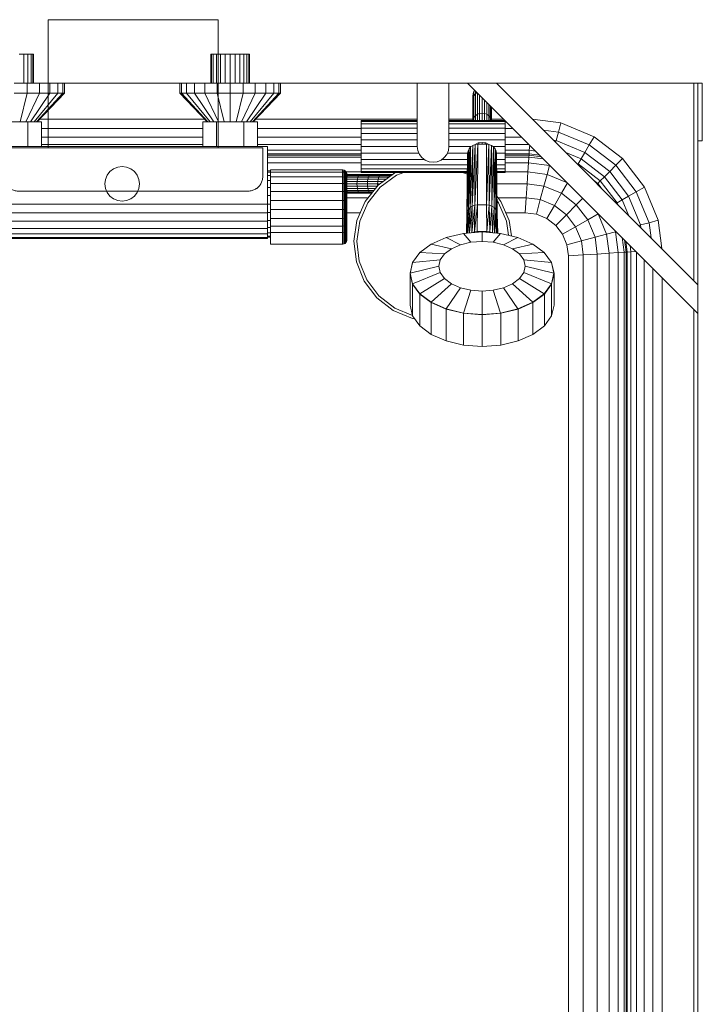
# Model space of a CAD drawing. Header units: millimetres. Extents: x -121 to 18014, y 1231 to 43166.
# Tile 36 of 49: x 13343 to 13817, y 41536 to 42220. Entities that reach past the tile are written whole.
import ezdxf

# ---------------------------------------------------------------- set-up
doc = ezdxf.new("R2010")
doc.units = ezdxf.units.MM
doc.layers.add('M-EQPM-____-OTLN', color=50, linetype='Continuous', lineweight=20)

# ---------------------------------------------------------------- blocks, each defined once
blk = doc.blocks.new('Прямая форма - 83 new-609569-В_Этаж 02_Канализация')
at = {"layer": 'M-EQPM-____-OTLN', "color": 253}
for p, q in [((-68.25, 520), (-71.51, 520)), ((-65.45, 520), (-68.25, 520)), ((-68.25, 520), (-68.25, 500)), ((-63.31, 520), (-65.45, 520)), ((-65.45, 520), (-65.45, 500)), ((-61.96, 520), (-63.31, 520)), ((-63.31, 520), (-63.31, 500)), ((-61.5, 520), (-61.96, 520)), ((-61.96, 520), (-61.96, 500)), ((-61.5, 520), (-61.5, 500)), ((61.5, 500), (61.5, 520)), ((61.96, 520), (61.5, 520)), ((61.96, 500), (61.96, 520)), ((63.31, 520), (61.96, 520)), ((63.31, 500), (63.31, 520)), ((65.45, 520), (63.31, 520)), ((65.45, 500), (65.45, 520)), ((68.25, 520), (65.45, 520)), ((68.25, 500), (68.25, 520)), ((71.51, 520), (68.25, 520)), ((71.51, 500), (71.51, 520)), ((75, 520), (71.51, 520)), ((75, 500), (75, 520)), ((78.49, 520), (75, 520)), ((81.75, 520), (78.49, 520)), ((78.49, 520), (78.49, 500)), ((84.55, 520), (81.75, 520)), ((81.75, 520), (81.75, 500)), ((86.69, 520), (84.55, 520)), ((84.55, 520), (84.55, 500)), ((88.04, 520), (86.69, 520)), ((86.69, 520), (86.69, 500)), ((88.5, 520), (88.04, 520)), ((88.04, 520), (88.04, 500)), ((88.5, 520), (88.5, 500)), ((-75, 500), (-65.94, 500)), ((-65.94, 500), (-57.5, 500)), ((-65.94, 500), (-65.94, 493)), ((-57.5, 500), (-50.25, 500)), ((-57.5, 500), (-57.5, 493)), ((-50.25, 500), (-44.69, 500)), ((-50.25, 500), (-50.25, 493)), ((-44.69, 500), (-41.19, 500)), ((-44.69, 500), (-44.69, 493)), ((-40, 500), (-41.19, 500)), ((-41.19, 500), (-41.19, 493)), ((-40, 493), (-40, 500)), ((40, 500), (-40, 500)), ((41.19, 500), (40, 500)), ((40, 500), (40, 493)), ((41.19, 493), (41.19, 500)), ((44.69, 500), (41.19, 500)), ((44.69, 493), (44.69, 500)), ((44.69, 500), (50.25, 500)), ((50.25, 500), (57.5, 500)), ((50.25, 493), (50.25, 500)), ((57.5, 500), (65.94, 500)), ((57.5, 493), (57.5, 500)), ((65.94, 500), (75, 500)), ((65.94, 493), (65.94, 500)), ((75, 500), (84.06, 500)), ((75, 493), (75, 500)), ((84.06, 500), (92.5, 500)), ((84.06, 493), (84.06, 500)), ((92.5, 500), (99.75, 500)), ((92.5, 493), (92.5, 500)), ((99.75, 500), (105.31, 500)), ((99.75, 493), (99.75, 500)), ((105.31, 500), (108.81, 500)), ((105.31, 493), (105.31, 500)), ((108.81, 500), (110, 500)), ((108.81, 493), (108.81, 500)), ((110, 493), (110, 500)), ((205, 500), (110, 500)), ((205, 456), (205, 500)), ((227, 500), (205, 500)), ((240, 500), (227, 500)), ((227, 456), (227, 500)), ((400, 340), (240, 500)), ((260, 500), (240, 500)), ((285.9, 500), (260, 500)), ((400, 360), (260, 500)), ((285.9, 500), (397, 500)), ((397, 363), (397, 500)), ((397, 500), (400, 500)), ((400, 500), (403, 500)), ((400, 500), (400, 360)), ((403, 500), (403, 460)), ((-65.94, 493), (-75, 493)), ((-65.94, 493), (-70.86, 473)), ((-57.5, 493), (-67, 473)), ((-57.5, 493), (-65.94, 493)), ((-50.25, 493), (-63.69, 473)), ((-44.69, 493), (-61.13, 473.01)), ((-41.19, 493), (-59.55, 473)), ((-59, 473), (-40, 493)), ((-50.25, 493), (-57.5, 493)), ((-44.69, 493), (-50.25, 493)), ((-41.19, 493), (-44.69, 493)), ((-40, 493), (-41.19, 493)), ((41.19, 493), (40, 493)), ((40, 493), (59, 473)), ((59.55, 473), (41.19, 493)), ((44.69, 493), (41.19, 493)), ((61.14, 473), (44.69, 493)), ((50.25, 493), (44.69, 493)), ((63.69, 473), (50.25, 493)), ((57.5, 493), (50.25, 493)), ((65.94, 493), (57.5, 493)), ((57.5, 493), (67, 473)), ((75, 493), (65.94, 493)), ((65.94, 493), (70.86, 473)), ((84.06, 493), (75, 493)), ((75, 493), (75, 473)), ((84.06, 493), (79.14, 473)), ((92.5, 493), (83, 473)), ((92.5, 493), (84.06, 493)), ((99.75, 493), (86.31, 473)), ((105.31, 493), (88.86, 473)), ((108.81, 493), (90.45, 473)), ((110, 493), (91, 473)), ((99.75, 493), (92.5, 493)), ((105.31, 493), (99.75, 493)), ((108.81, 493), (105.31, 493)), ((110, 493), (108.81, 493)), ((243.5, 491), (243.72, 492.68)), ((243.72, 492.68), (244.37, 494.25)), ((243.72, 489.63), (243.72, 492.68)), ((244.37, 494.25), (244.97, 495.03)), ((244.37, 491.19), (244.37, 494.25)), ((244.37, 491.19), (245.4, 492.53)), ((245.4, 492.79), (245.4, 494.6)), ((245.4, 492.53), (246.57, 493.43)), ((245.4, 477.33), (245.4, 492.53)), ((246.75, 492.79), (246.75, 478.32)), ((243.68, 489.63), (243.5, 491)), ((243.5, 491), (243.5, 487.95)), ((243.5, 487.95), (243.5, 491)), ((243.5, 487.95), (243.72, 489.63)), ((243.5, 474), (243.5, 487.95)), ((243.72, 489.63), (244.37, 491.19)), ((243.72, 474.52), (243.72, 489.63)), ((244.37, 476.03), (244.37, 491.19)), ((248.32, 491.68), (248.32, 478.95)), ((250, 479.16), (250, 490)), ((251.68, 478.95), (251.68, 488.32)), ((253.25, 478.32), (253.25, 486.75)), ((254.6, 477.33), (254.6, 485.4)), ((246.75, 478.32), (248.32, 478.95)), ((248.32, 478.95), (250, 479.16)), ((248.32, 478.95), (248.32, 474)), ((250, 474), (250, 479.16)), ((250, 479.16), (251.68, 478.95)), ((251.68, 478.95), (253.25, 478.32)), ((251.68, 474), (251.68, 478.95)), ((255.63, 476.03), (255.63, 484.37)), ((256.28, 474.52), (256.28, 483.72)), ((256.5, 474), (256.5, 483.5)), ((-84.5, 473), (-65.5, 473)), ((-56, 473), (-65.5, 473)), ((-65.5, 473), (-65.5, 456)), ((-57.1, 475), (57.1, 475)), ((-56, 456), (-56, 473)), ((56, 473), (56, 456)), ((65.5, 473), (56, 473)), ((65.5, 456), (65.5, 473)), ((84.5, 473), (65.5, 473)), ((84.5, 456), (84.5, 473)), ((84.5, 473), (94, 473)), ((92.9, 475), (205, 475)), ((94, 473), (94, 456)), ((166, 473.39), (166, 474)), ((205, 474), (166, 474)), ((166, 471.59), (166, 473.39)), ((205, 473.39), (166, 473.39)), ((227, 475), (243.5, 475)), ((266, 474), (227, 474)), ((266, 473.39), (227, 473.39)), ((243.72, 474.52), (244.37, 476.03)), ((244.37, 476.03), (245.4, 477.33)), ((244.37, 474), (244.37, 476.03)), ((245.4, 477.33), (246.75, 478.32)), ((245.4, 474), (245.4, 477.33)), ((246.75, 478.32), (246.75, 474)), ((253.25, 478.32), (254.6, 477.33)), ((253.25, 474), (253.25, 478.32)), ((254.6, 477.33), (255.63, 476.03)), ((254.6, 474), (254.6, 477.33)), ((255.63, 476.03), (256.28, 474.52)), ((255.63, 474), (255.63, 476.03)), ((256.5, 475), (265, 475)), ((266, 474), (266, 473.39)), ((266, 473.39), (266, 471.59)), ((285.11, 474.89), (304.73, 472.3)), ((303.04, 466), (304.73, 472.3)), ((304.73, 472.3), (327.78, 462.76)), ((-56, 468.53), (56, 468.53)), ((94, 468.53), (166, 468.53)), ((166, 468.73), (166, 471.59)), ((166, 471.59), (205, 471.59)), ((166, 465), (166, 468.73)), ((205, 468.73), (166, 468.73)), ((166, 460.66), (166, 465)), ((166, 465), (205, 465)), ((227, 471.59), (266, 471.59)), ((266, 468.73), (227, 468.73)), ((266, 465), (227, 465)), ((266, 471.59), (266, 468.73)), ((266, 468.73), (266, 465)), ((266, 468.53), (271.47, 468.53)), ((266, 460.66), (266, 465)), ((292.63, 467.37), (303.04, 466)), ((301.47, 460.13), (303.04, 466)), ((303.04, 466), (324.52, 457.11)), ((-56, 462.5), (56, 462.5)), ((94, 462.5), (166, 462.5)), ((166, 456), (166, 460.66)), ((205, 460.66), (166, 460.66)), ((266, 460.66), (227, 460.66)), ((245.19, 457.33), (247.41, 458.41)), ((247.41, 458.41), (250, 458.81)), ((247.8, 457.52), (247.8, 458.47)), ((250, 458.81), (252.59, 458.41)), ((250, 457.52), (250, 458.81)), ((252.2, 457.52), (252.2, 458.47)), ((252.59, 458.41), (254.81, 457.33)), ((266, 462.5), (277.5, 462.5)), ((266, 456), (266, 460.66)), ((299.63, 460.37), (301.47, 460.13)), ((301.13, 458.87), (301.47, 460.13)), ((301.47, 460.13), (321.48, 451.84)), ((324.52, 457.11), (327.78, 462.76)), ((327.78, 462.76), (347.57, 447.57)), ((403, 460), (400, 460)), ((101, 456), (-101, 456)), ((-56, 457.32), (56, 457.32)), ((94, 457.32), (166, 457.32)), ((101, 416), (101, 456)), ((101, 453.35), (166, 453.35)), ((166, 451.34), (166, 456)), ((205, 456), (166, 456)), ((166, 447), (166, 451.34)), ((206.13, 451.34), (166, 451.34)), ((205.37, 453.15), (205, 456)), ((205.37, 453.15), (206.47, 450.5)), ((225.53, 450.5), (226.63, 453.15)), ((225.87, 451.34), (240.02, 451.34)), ((226.63, 453.15), (227, 456)), ((242.54, 456), (227, 456)), ((240.24, 452.81), (239.5, 408.93)), ((239.5, 408.93), (240.24, 452.81)), ((240.94, 454.34), (239.75, 410.64)), ((239.75, 410.64), (240.94, 454.34)), ((239.75, 410.64), (240.24, 452.81)), ((240.24, 452.81), (239.75, 410.64)), ((240, 451.17), (240.24, 452.81)), ((240, 451.17), (240.24, 452.81)), ((240.24, 452.81), (240.94, 454.34)), ((240.24, 452.81), (240.94, 454.34)), ((242.05, 455.66), (240.48, 412.23)), ((240.48, 412.23), (242.05, 455.66)), ((240.48, 412.23), (240.94, 454.34)), ((240.94, 454.34), (240.48, 412.23)), ((240.94, 454.34), (242.05, 455.66)), ((240.94, 454.34), (242.05, 455.66)), ((243.5, 456.67), (241.65, 413.6)), ((241.65, 413.6), (243.5, 456.67)), ((241.65, 413.6), (242.05, 455.66)), ((242.05, 455.66), (241.65, 413.6)), ((242.05, 455.66), (243.5, 456.67)), ((242.05, 455.66), (243.5, 456.67)), ((245.19, 457.3), (243.18, 414.64)), ((243.18, 414.64), (245.19, 457.3)), ((243.18, 414.64), (243.5, 456.67)), ((243.5, 456.67), (243.18, 414.64)), ((243.5, 456.67), (245.19, 457.3)), ((243.5, 456.67), (245.19, 457.3)), ((247, 457.52), (244.95, 415.3)), ((244.95, 415.3), (247, 457.52)), ((244.95, 415.3), (245.19, 457.3)), ((245.19, 457.3), (244.95, 415.3)), ((247, 457.52), (245.19, 457.3)), ((245.19, 457.3), (247, 457.52)), ((246.85, 415.53), (247, 457.52)), ((246.85, 415.53), (247, 457.52)), ((253, 457.52), (247, 457.52)), ((253, 457.52), (247, 457.52)), ((253.15, 415.53), (253, 457.52)), ((253, 457.52), (253.15, 415.53)), ((253, 457.52), (254.81, 457.3)), ((253, 457.52), (254.81, 457.3)), ((254.81, 457.3), (253.15, 415.53)), ((253.15, 415.53), (254.81, 457.3)), ((255.05, 415.3), (254.81, 457.3)), ((254.81, 457.3), (255.05, 415.3)), ((254.81, 457.3), (256.5, 456.67)), ((254.81, 457.3), (256.5, 456.67)), ((256.5, 456.67), (255.05, 415.3)), ((255.05, 415.3), (256.5, 456.67)), ((256.83, 414.64), (256.5, 456.67)), ((256.5, 456.67), (256.83, 414.64)), ((256.5, 456.67), (257.95, 455.66)), ((256.5, 456.67), (257.95, 455.66)), ((257.95, 455.66), (256.83, 414.64)), ((256.83, 414.64), (257.95, 455.66)), ((257.46, 456), (266, 456)), ((258.35, 413.6), (257.95, 455.66)), ((257.95, 455.66), (258.35, 413.6)), ((257.95, 455.66), (259.06, 454.34)), ((257.95, 455.66), (259.06, 454.34)), ((259.06, 454.34), (258.35, 413.6)), ((258.35, 413.6), (259.06, 454.34)), ((259.52, 412.23), (259.06, 454.34)), ((259.06, 454.34), (259.52, 412.23)), ((259.06, 454.34), (259.76, 452.81)), ((259.76, 452.81), (259.06, 454.34)), ((259.76, 452.81), (259.52, 412.23)), ((259.52, 412.23), (259.76, 452.81)), ((260.25, 410.64), (259.76, 452.81)), ((259.76, 452.81), (260.25, 410.64)), ((259.76, 452.81), (260, 451.17)), ((260, 451.17), (259.76, 452.81)), ((259.98, 451.34), (266, 451.34)), ((266, 457.32), (282.68, 457.32)), ((266, 451.34), (266, 456)), ((266, 453.35), (282.84, 453.35)), ((266, 451.34), (266, 447)), ((282.68, 450.85), (282.84, 453.35)), ((282.84, 453.35), (283.08, 456.92)), ((282.84, 453.35), (287.23, 452.77)), ((308.31, 451.69), (318.87, 447.32)), ((318.87, 447.32), (321.48, 451.84)), ((321.48, 451.84), (324.52, 457.11)), ((321.48, 451.84), (338.66, 438.66)), ((324.52, 457.11), (342.96, 442.96)), ((166, 450.85), (101, 450.85)), ((166, 450), (101, 450)), ((101, 448.64), (166, 448.64)), ((101, 444.64), (166, 444.64)), ((209.81, 447), (166, 447)), ((166, 447), (166, 443.27)), ((206.47, 450.5), (208.22, 448.22)), ((208.22, 448.22), (210.5, 446.47)), ((210.5, 446.47), (213.15, 445.37)), ((213.15, 445.37), (216, 445)), ((216, 445), (218.85, 445.37)), ((218.85, 445.37), (221.5, 446.47)), ((221.5, 446.47), (223.78, 448.22)), ((222.19, 447), (239.95, 447)), ((223.78, 448.22), (225.53, 450.5)), ((239.5, 408.93), (240, 451.17)), ((240, 451.17), (239.5, 408.93)), ((260.5, 408.93), (260, 451.17)), ((260, 451.17), (260.25, 410.64)), ((260, 451.17), (260.5, 408.93)), ((260.25, 410.64), (260, 451.17)), ((260.03, 447), (266, 447)), ((282.68, 450.85), (266, 450.85)), ((282.62, 450), (266, 450)), ((266, 448.64), (282.53, 448.64)), ((266, 447), (266, 443.27)), ((266, 444.64), (282.27, 444.64)), ((281.85, 438.28), (282.27, 444.64)), ((282.27, 444.64), (282.53, 448.64)), ((296.81, 442.73), (282.27, 444.64)), ((282.53, 448.64), (282.62, 450)), ((282.53, 448.64), (292.7, 447.3)), ((282.62, 450), (282.68, 450.85)), ((291.12, 448.88), (282.62, 450)), ((290.13, 449.87), (282.68, 450.85)), ((316.86, 443.85), (318.87, 447.32)), ((318.87, 447.32), (334.96, 434.96)), ((342.96, 442.96), (347.57, 447.57)), ((347.57, 447.57), (362.76, 427.78)), ((-10.39, 436), (-8.49, 438.49)), ((-8.49, 438.49), (-6, 440.39)), ((-6, 440.39), (-3.11, 441.59)), ((-3.11, 441.59), (0, 442)), ((0, 442), (3.11, 441.59)), ((3.11, 441.59), (6, 440.39)), ((6, 440.39), (8.49, 438.49)), ((8.49, 438.49), (10.39, 436)), ((103, 439), (101, 439)), ((103, 438.22), (101, 438.22)), ((103, 438.11), (103, 439.79)), ((153, 439.79), (103, 439.79)), ((103, 434.87), (103, 438.11)), ((153, 438.11), (103, 438.11)), ((153, 438.11), (153, 439.79)), ((153.39, 439.76), (153, 439.79)), ((153.39, 439.76), (153, 439.79)), ((166, 438.28), (153, 438.28)), ((153, 434.87), (153, 438.11)), ((153.39, 438.09), (153, 438.11)), ((153.39, 438.09), (153, 438.11)), ((153.39, 438.09), (153.39, 439.76)), ((153.39, 439.76), (153.39, 438.09)), ((154.15, 439.56), (153.39, 439.76)), ((154.15, 439.56), (153.39, 439.76)), ((153.39, 434.85), (153.39, 438.09)), ((154.15, 437.9), (153.39, 438.09)), ((154.15, 437.9), (154.15, 439.56)), ((154.15, 439.56), (154.15, 437.9)), ((154.83, 439.17), (154.15, 439.56)), ((154.83, 439.17), (154.15, 439.56)), ((154.15, 434.69), (154.15, 437.9)), ((154.83, 437.53), (154.15, 437.9)), ((154.83, 437.53), (154.83, 439.17)), ((154.83, 439.17), (154.83, 437.53)), ((155.38, 438.61), (154.83, 439.17)), ((155.38, 438.61), (154.83, 439.17)), ((154.83, 434.38), (154.83, 437.53)), ((155.38, 437.02), (154.83, 437.53)), ((155.38, 437.02), (155.38, 438.61)), ((155.38, 438.61), (155.38, 437.02)), ((155.77, 437.94), (155.38, 438.61)), ((155.77, 437.94), (155.38, 438.61)), ((155.77, 436.39), (155.77, 437.94)), ((155.77, 437.94), (155.77, 436.39)), ((155.97, 437.18), (155.77, 437.94)), ((155.97, 437.18), (155.77, 437.94)), ((239.91, 443.27), (166, 443.27)), ((166, 443.27), (166, 440.41)), ((166, 440.41), (239.87, 440.41)), ((166, 440.41), (166, 438.61)), ((166, 438.61), (239.85, 438.61)), ((166, 438.61), (166, 438)), ((166, 438), (239.84, 438)), ((177.85, 429.18), (189.51, 437.76)), ((189.51, 437.76), (190.13, 438)), ((195.61, 438), (190.47, 436.01)), ((239.83, 436.67), (236.39, 438)), ((260.05, 443.27), (266, 443.27)), ((260.07, 440.41), (266, 440.41)), ((260.08, 438.61), (266, 438.61)), ((260.08, 438), (266, 438)), ((266, 443.27), (266, 440.41)), ((266, 440.41), (266, 438.61)), ((266, 438.61), (266, 438)), ((281.85, 438.28), (266, 438.28)), ((281.85, 438.28), (281.31, 430)), ((295.15, 436.53), (281.85, 438.28)), ((296.81, 442.73), (295.15, 436.53)), ((297.6, 442.4), (296.81, 442.73)), ((315.65, 444.35), (316.86, 443.85)), ((316.86, 443.85), (332.13, 432.13)), ((334.96, 434.96), (338.66, 438.66)), ((338.66, 438.66), (342.96, 442.96)), ((338.66, 438.66), (351.84, 421.48)), ((342.96, 442.96), (357.11, 424.52)), ((-12, 430), (-11.59, 433.11)), ((-11.59, 433.11), (-10.39, 436)), ((10.39, 436), (11.59, 433.11)), ((11.59, 433.11), (12, 430)), ((103, 435.92), (101, 435.92)), ((103, 432.26), (101, 432.26)), ((103, 430.3), (103, 434.87)), ((153, 434.87), (103, 434.87)), ((153, 430.3), (153, 434.87)), ((153.39, 434.85), (153, 434.87)), ((153.39, 430.29), (153.39, 434.85)), ((154.15, 434.69), (153.39, 434.85)), ((154.15, 430.31), (154.15, 434.69)), ((154.83, 434.38), (154.15, 434.69)), ((154.83, 430.31), (154.83, 434.38)), ((155.38, 433.94), (154.83, 434.38)), ((155.38, 433.94), (155.38, 437.02)), ((155.77, 436.39), (155.38, 437.02)), ((155.77, 436.39), (155.38, 437.02)), ((157.35, 436.5), (155.38, 436.5)), ((155.38, 436.28), (156.92, 436.28)), ((155.38, 435.63), (156.51, 435.63)), ((156.16, 434.6), (155.38, 434.6)), ((155.38, 429.6), (155.38, 433.94)), ((155.77, 433.4), (155.38, 433.94)), ((155.77, 433.4), (155.77, 436.39)), ((155.77, 436.39), (155.77, 433.4)), ((155.97, 435.68), (155.77, 436.39)), ((155.97, 435.68), (155.77, 436.39)), ((155.77, 429.19), (155.77, 433.4)), ((155.97, 432.8), (155.77, 433.4)), ((155.97, 432.8), (155.77, 433.4)), ((155.77, 432.1), (155.89, 433.25)), ((163.16, 431.68), (155.77, 431.68)), ((155.89, 433.25), (156.16, 434.6)), ((163.37, 433.25), (155.89, 433.25)), ((155.97, 435.68), (155.97, 437.18)), ((155.97, 437.18), (155.97, 435.68)), ((156, 436.79), (155.97, 437.18)), ((156, 436.79), (155.97, 437.18)), ((155.97, 432.8), (155.97, 435.68)), ((155.97, 435.68), (155.97, 432.8)), ((156, 435.32), (155.97, 435.68)), ((156, 435.32), (155.97, 435.68)), ((155.97, 428.73), (155.97, 432.8)), ((155.97, 432.8), (155.97, 428.73)), ((156, 432.49), (155.97, 432.8)), ((156, 432.49), (155.97, 432.8)), ((156, 435.32), (156, 436.79)), ((156, 436.79), (156, 435.32)), ((156, 432.49), (156, 435.32)), ((156, 435.32), (156, 432.49)), ((156, 428.5), (156, 432.49)), ((156, 432.49), (156, 428.5)), ((156.16, 434.6), (156.51, 435.63)), ((163.7, 434.6), (156.16, 434.6)), ((156.51, 435.63), (156.92, 436.28)), ((156.51, 435.63), (164.13, 435.63)), ((156.92, 436.28), (157.35, 436.5)), ((156.92, 436.28), (164.64, 436.28)), ((165.18, 436.5), (157.35, 436.5)), ((163.09, 430), (163.16, 431.68)), ((163.16, 431.68), (163.37, 433.25)), ((170.43, 431.68), (163.16, 431.68)), ((163.37, 433.25), (163.7, 434.6)), ((170.68, 433.25), (163.37, 433.25)), ((163.7, 434.6), (164.13, 435.63)), ((171.08, 434.6), (163.7, 434.6)), ((164.13, 435.63), (164.64, 436.28)), ((164.13, 435.63), (171.59, 435.63)), ((164.64, 436.28), (165.18, 436.5)), ((164.64, 436.28), (172.19, 436.28)), ((172.84, 436.5), (165.18, 436.5)), ((170.35, 430), (170.43, 431.68)), ((170.43, 431.68), (170.68, 433.25)), ((177.51, 431.68), (170.43, 431.68)), ((170.68, 433.25), (171.08, 434.6)), ((177.8, 433.25), (170.68, 433.25)), ((171.08, 434.6), (171.59, 435.63)), ((178.25, 434.6), (171.08, 434.6)), ((171.59, 435.63), (172.19, 436.28)), ((171.59, 435.63), (178.85, 435.63)), ((172.19, 436.28), (172.84, 436.5)), ((172.19, 436.28), (179.54, 436.28)), ((180.29, 436.5), (172.84, 436.5)), ((177.41, 430), (177.51, 431.68)), ((177.51, 431.68), (177.8, 433.25)), ((181.25, 431.68), (177.51, 431.68)), ((177.8, 433.25), (178.25, 434.6)), ((183.38, 433.25), (177.8, 433.25)), ((178.25, 434.6), (178.85, 435.63)), ((185.2, 434.6), (178.25, 434.6)), ((178.85, 435.63), (179.54, 436.28)), ((178.85, 435.63), (185.87, 435.63)), ((190.47, 436.01), (179.24, 427.74)), ((179.54, 436.28), (180.29, 436.5)), ((179.54, 436.28), (186.66, 436.28)), ((187.5, 436.5), (180.29, 436.5)), ((185.2, 434.6), (185.87, 435.63)), ((185.87, 435.63), (186.66, 436.28)), ((185.87, 435.63), (186.62, 435.63)), ((186.66, 436.28), (187.5, 436.5)), ((186.66, 436.28), (187.5, 436.28)), ((295.15, 436.53), (292.99, 428.46)), ((309.26, 430.69), (295.15, 436.53)), ((327.35, 432.65), (330.35, 430.35)), ((330.35, 430.35), (332.13, 432.13)), ((332.13, 432.13), (334.96, 434.96)), ((332.13, 432.13), (343.85, 416.86)), ((334.96, 434.96), (347.32, 418.87)), ((-11.59, 426.89), (-12, 430)), ((-10.39, 424), (-11.59, 426.89)), ((-8.49, 421.51), (-10.39, 424)), ((10.39, 424), (8.49, 421.51)), ((11.59, 426.89), (10.39, 424)), ((12, 430), (11.59, 426.89)), ((103, 427.5), (101, 427.5)), ((103, 424.72), (103, 430.3)), ((153, 430.3), (103, 430.3)), ((103, 418.53), (103, 424.72)), ((153, 424.72), (103, 424.72)), ((153, 424.72), (153, 430.3)), ((153.39, 430.29), (153, 430.3)), ((153, 418.53), (153, 424.72)), ((153.39, 424.71), (153, 424.72)), ((153.39, 424.71), (153.39, 430.29)), ((154.15, 430.17), (153.39, 430.29)), ((153.39, 418.53), (153.39, 424.71)), ((154.15, 424.64), (153.39, 424.71)), ((154.15, 424.64), (154.15, 430.17)), ((154.83, 429.93), (154.15, 430.17)), ((154.15, 418.51), (154.15, 424.64)), ((154.83, 424.5), (154.15, 424.64)), ((154.83, 424.5), (154.83, 429.93)), ((155.38, 429.6), (154.83, 429.93)), ((154.83, 418.46), (154.83, 424.5)), ((155.38, 424.29), (154.83, 424.5)), ((155.38, 424.29), (155.38, 429.6)), ((155.77, 429.19), (155.38, 429.6)), ((155.38, 418.41), (155.38, 424.29)), ((155.77, 424.04), (155.38, 424.29)), ((163.09, 430), (155.77, 430)), ((155.77, 424.04), (155.77, 429.19)), ((155.97, 428.73), (155.77, 429.19)), ((155.97, 428.73), (155.77, 429.19)), ((163.16, 428.32), (155.77, 428.32)), ((155.89, 426.75), (155.77, 427.9)), ((156.51, 424.37), (155.77, 424.37)), ((155.77, 418.33), (155.77, 424.04)), ((155.97, 423.77), (155.77, 424.04)), ((155.97, 423.77), (155.77, 424.04)), ((156.16, 425.4), (155.89, 426.75)), ((163.37, 426.75), (155.89, 426.75)), ((155.97, 423.77), (155.97, 428.73)), ((155.97, 428.73), (155.97, 423.77)), ((156, 428.5), (155.97, 428.73)), ((156, 428.5), (155.97, 428.73)), ((156, 423.62), (156, 428.5)), ((156, 428.5), (156, 423.62)), ((156.51, 424.37), (156.16, 425.4)), ((163.7, 425.4), (156.16, 425.4)), ((156.92, 423.72), (156.51, 424.37)), ((164.13, 424.37), (156.51, 424.37)), ((163.16, 428.32), (163.09, 430)), ((170.35, 430), (163.09, 430)), ((163.37, 426.75), (163.16, 428.32)), ((170.43, 428.32), (163.16, 428.32)), ((163.7, 425.4), (163.37, 426.75)), ((170.68, 426.75), (163.37, 426.75)), ((164.13, 424.37), (163.7, 425.4)), ((171.08, 425.4), (163.7, 425.4)), ((164.64, 423.72), (164.13, 424.37)), ((171.59, 424.37), (164.13, 424.37)), ((168.84, 417.86), (177.85, 429.18)), ((170.43, 428.32), (170.35, 430)), ((177.41, 430), (170.35, 430)), ((170.68, 426.75), (170.43, 428.32)), ((177.17, 428.32), (170.43, 428.32)), ((179.24, 427.74), (170.55, 416.83)), ((171.08, 425.4), (170.68, 426.75)), ((175.92, 426.75), (170.68, 426.75)), ((171.59, 424.37), (171.08, 425.4)), ((174.85, 425.4), (171.08, 425.4)), ((172.19, 423.72), (171.59, 424.37)), ((173.89, 424.37), (171.59, 424.37)), ((177.48, 428.72), (177.41, 430)), ((178.97, 430), (177.41, 430)), ((281.31, 430), (260.25, 430)), ((281.31, 430), (280.68, 420.35)), ((292.99, 428.46), (281.31, 430)), ((292.99, 428.46), (290.47, 419.06)), ((305.09, 423.45), (292.99, 428.46)), ((309.26, 430.69), (305.09, 423.45)), ((329.74, 429.74), (330.35, 430.35)), ((330.35, 430.35), (332.65, 427.35)), ((351.84, 421.48), (357.11, 424.52)), ((357.11, 424.52), (362.76, 427.78)), ((357.11, 424.52), (366, 403.04)), ((362.76, 427.78), (372.3, 404.73)), ((-6, 419.61), (-8.49, 421.51)), ((-3.11, 418.41), (-6, 419.61)), ((0, 418), (-3.11, 418.41)), ((3.11, 418.41), (0, 418)), ((6, 419.61), (3.11, 418.41)), ((8.49, 421.51), (6, 419.61)), ((103, 421.95), (101, 421.95)), ((103, 412.16), (103, 418.53)), ((153, 418.53), (103, 418.53)), ((153, 412.16), (153, 418.53)), ((153.39, 418.53), (153, 418.53)), ((153.39, 412.16), (153.39, 418.53)), ((154.15, 418.51), (153.39, 418.53)), ((154.15, 412.2), (154.15, 418.51)), ((154.83, 418.46), (154.15, 418.51)), ((154.83, 412.26), (154.83, 418.46)), ((155.38, 418.41), (154.83, 418.46)), ((155.38, 412.35), (155.38, 418.41)), ((155.77, 418.33), (155.38, 418.41)), ((156.92, 423.72), (155.77, 423.72)), ((157.35, 423.5), (155.77, 423.5)), ((170.83, 420.35), (155.77, 420.35)), ((155.77, 412.46), (155.77, 418.33)), ((155.97, 418.25), (155.77, 418.33)), ((155.97, 418.25), (155.77, 418.33)), ((155.97, 418.25), (155.97, 423.77)), ((155.97, 423.77), (155.97, 418.25)), ((156, 423.62), (155.97, 423.77)), ((156, 423.62), (155.97, 423.77)), ((155.97, 412.58), (155.97, 418.25)), ((155.97, 418.25), (155.97, 412.58)), ((156, 418.21), (155.97, 418.25)), ((156, 418.21), (155.97, 418.25)), ((156, 418.21), (156, 423.62)), ((156, 423.62), (156, 418.21)), ((156, 412.64), (156, 418.21)), ((156, 418.21), (156, 412.64)), ((157.35, 423.5), (156.92, 423.72)), ((164.64, 423.72), (156.92, 423.72)), ((165.18, 423.5), (157.35, 423.5)), ((163.09, 404.58), (168.84, 417.86)), ((165.18, 423.5), (164.64, 423.72)), ((172.19, 423.72), (164.64, 423.72)), ((172.84, 423.5), (165.18, 423.5)), ((172.84, 423.5), (172.19, 423.72)), ((173.51, 423.72), (172.19, 423.72)), ((260.35, 421.38), (263.16, 417.86)), ((261.45, 416.83), (260.39, 418.15)), ((280.68, 420.35), (261.17, 420.35)), ((263.16, 417.86), (268.91, 404.58)), ((280.68, 420.35), (280, 410)), ((290.47, 419.06), (280.68, 420.35)), ((290.47, 419.06), (287.76, 408.98)), ((300.22, 415.02), (290.47, 419.06)), ((305.09, 423.45), (300.22, 415.02)), ((315.48, 415.48), (305.09, 423.45)), ((320, 420), (315.48, 415.48)), ((343.85, 416.86), (347.32, 418.87)), ((347.32, 418.87), (351.84, 421.48)), ((347.32, 418.87), (351.69, 408.31)), ((351.84, 421.48), (360.13, 401.47)), ((-101, 416), (101, 416)), ((101, 409.79), (101, 416)), ((103, 416), (101, 416)), ((103, 406.06), (103, 412.16)), ((103, 412.16), (153, 412.16)), ((153, 406.06), (153, 412.16)), ((153, 412.16), (153.39, 412.16)), ((153.39, 412.16), (154.15, 412.2)), ((153.39, 406.07), (153.39, 412.16)), ((154.15, 412.2), (154.83, 412.26)), ((154.15, 406.15), (154.15, 412.2)), ((154.83, 412.26), (155.38, 412.35)), ((154.83, 406.32), (154.83, 412.26)), ((155.38, 412.35), (155.77, 412.46)), ((155.38, 406.55), (155.38, 412.35)), ((155.77, 412.46), (155.97, 412.58)), ((155.97, 412.58), (155.77, 412.46)), ((155.77, 406.83), (155.77, 412.46)), ((155.97, 412.58), (156, 412.64)), ((156, 412.64), (155.97, 412.58)), ((155.97, 412.58), (155.97, 407.15)), ((155.97, 407.15), (155.97, 412.58)), ((156, 412.64), (156, 407.31)), ((156, 407.31), (156, 412.64)), ((170.55, 416.83), (165.01, 404.03)), ((239.75, 410.64), (239.19, 395.8)), ((239.19, 395.8), (239.75, 410.64)), ((239.34, 395.81), (239.75, 410.64)), ((239.75, 410.64), (239.34, 395.81)), ((240.48, 412.23), (239.48, 395.82)), ((239.48, 395.82), (240.48, 412.23)), ((239.5, 408.93), (239.75, 410.64)), ((239.75, 410.64), (239.5, 408.93)), ((239.75, 410.64), (240.48, 412.23)), ((240.48, 412.23), (239.75, 410.64)), ((240.07, 395.87), (240.48, 412.23)), ((240.48, 412.23), (240.07, 395.87)), ((241.65, 413.6), (240.2, 395.88)), ((240.2, 395.88), (241.65, 413.6)), ((240.48, 412.23), (241.65, 413.6)), ((241.65, 413.6), (240.48, 412.23)), ((241.26, 395.96), (241.65, 413.6)), ((241.65, 413.6), (241.26, 395.96)), ((243.18, 414.64), (241.33, 395.96)), ((241.33, 395.96), (243.18, 414.64)), ((241.65, 413.6), (243.18, 414.64)), ((243.18, 414.64), (241.65, 413.6)), ((242.83, 396.07), (243.18, 414.64)), ((243.18, 414.64), (242.83, 396.07)), ((244.95, 415.3), (242.84, 396.08)), ((242.84, 396.08), (244.95, 415.3)), ((243.18, 414.64), (244.95, 415.3)), ((244.95, 415.3), (243.18, 414.64)), ((246.85, 415.53), (244.7, 396.71)), ((244.7, 396.71), (246.85, 415.53)), ((244.7, 396.71), (244.95, 415.3)), ((244.95, 415.3), (244.7, 396.71)), ((244.95, 415.3), (246.85, 415.53)), ((246.85, 415.53), (244.95, 415.3)), ((246.69, 396.94), (246.85, 415.53)), ((246.69, 396.94), (246.85, 415.53)), ((253.15, 415.53), (246.85, 415.53)), ((253.15, 415.53), (246.85, 415.53)), ((253.31, 396.94), (253.15, 415.53)), ((253.15, 415.53), (253.31, 396.94)), ((253.15, 415.53), (255.05, 415.3)), ((255.05, 415.3), (253.15, 415.53)), ((255.05, 415.3), (253.31, 396.94)), ((253.31, 396.94), (255.05, 415.3)), ((255.3, 396.71), (255.05, 415.3)), ((255.05, 415.3), (255.3, 396.71)), ((255.05, 415.3), (256.83, 414.64)), ((256.83, 414.64), (255.05, 415.3)), ((256.83, 414.64), (255.3, 396.71)), ((255.3, 396.71), (256.83, 414.64)), ((257.17, 396.07), (256.83, 414.64)), ((256.83, 414.64), (257.17, 396.07)), ((256.83, 414.64), (258.35, 413.6)), ((258.35, 413.6), (256.83, 414.64)), ((258.35, 413.6), (257.17, 396.07)), ((257.17, 396.07), (258.35, 413.6)), ((258.74, 395.96), (258.35, 413.6)), ((258.35, 413.6), (258.74, 395.96)), ((258.35, 413.6), (259.52, 412.23)), ((259.52, 412.23), (258.35, 413.6)), ((259.52, 412.23), (258.81, 395.95)), ((258.81, 395.95), (259.52, 412.23)), ((259.93, 395.87), (259.52, 412.23)), ((259.52, 412.23), (259.93, 395.87)), ((259.52, 412.23), (260.25, 410.64)), ((260.25, 410.64), (259.52, 412.23)), ((260.25, 410.64), (260.03, 395.86)), ((260.03, 395.86), (260.25, 410.64)), ((260.66, 395.81), (260.25, 410.64)), ((260.25, 410.64), (260.66, 395.81)), ((260.25, 410.64), (260.5, 408.93)), ((260.5, 408.93), (260.25, 410.64)), ((266.99, 404.03), (261.45, 416.83)), ((300.22, 415.02), (295, 405.98)), ((308.6, 408.6), (300.22, 415.02)), ((315.48, 415.48), (308.6, 408.6)), ((323.45, 405.09), (315.48, 415.48)), ((343.85, 416.86), (344.35, 415.65)), ((-101, 409.79), (101, 409.79)), ((101, 404), (-101, 404)), ((103, 410.05), (101, 410.05)), ((101, 409.79), (101, 404)), ((103, 404.5), (101, 404.5)), ((101, 404), (101, 399.03)), ((103, 400.66), (103, 406.06)), ((153, 406.06), (103, 406.06)), ((153.39, 406.07), (153, 406.06)), ((153, 400.66), (153, 406.06)), ((154.15, 406.15), (153.39, 406.07)), ((153.39, 400.67), (153.39, 406.07)), ((154.83, 406.32), (154.15, 406.15)), ((154.15, 400.8), (154.15, 406.15)), ((155.38, 406.55), (154.83, 406.32)), ((154.83, 401.06), (154.83, 406.32)), ((155.77, 406.83), (155.38, 406.55)), ((155.38, 401.41), (155.38, 406.55)), ((165.44, 410), (155.77, 410)), ((165.44, 410), (155.77, 410)), ((155.97, 407.15), (155.77, 406.83)), ((155.97, 407.15), (155.77, 406.83)), ((155.77, 401.85), (155.77, 406.83)), ((156, 407.31), (155.97, 407.15)), ((156, 407.31), (155.97, 407.15)), ((155.97, 407.15), (155.97, 402.34)), ((155.97, 402.34), (155.97, 407.15)), ((156, 407.31), (156, 402.59)), ((156, 402.59), (156, 407.31)), ((161, 390.25), (163.09, 404.58)), ((165.01, 404.03), (163, 390.23)), ((239.13, 395.8), (239.5, 408.93)), ((239.5, 408.93), (239.13, 395.8)), ((260.87, 395.8), (260.5, 408.93)), ((260.5, 408.93), (260.7, 395.81)), ((260.5, 408.93), (260.87, 395.8)), ((260.7, 395.81), (260.5, 408.93)), ((280, 410), (266.56, 410)), ((280, 410), (266.56, 410)), ((268.4, 394.34), (266.99, 404.03)), ((268.91, 404.58), (270.47, 393.85)), ((287.76, 408.98), (280, 410)), ((287.76, 408.98), (280, 410)), ((295, 405.98), (287.76, 408.98)), ((295, 405.98), (287.76, 408.98)), ((301.21, 401.21), (295, 405.98)), ((301.21, 401.21), (295, 405.98)), ((308.6, 408.6), (301.21, 401.21)), ((315.02, 400.22), (308.6, 408.6)), ((323.45, 405.09), (315.02, 400.22)), ((330.69, 409.26), (323.45, 405.09)), ((328.46, 392.99), (323.45, 405.09)), ((330.69, 409.26), (330.58, 409.41)), ((336.53, 395.15), (330.69, 409.26)), ((366, 403.04), (372.3, 404.73)), ((372.3, 404.73), (374.89, 385.11)), ((101, 399.03), (-101, 399.03)), ((103, 399.74), (101, 399.74)), ((101, 399.03), (101, 395.22)), ((103, 396.34), (103, 400.66)), ((153, 400.66), (103, 400.66)), ((153.39, 400.67), (153, 400.66)), ((153, 396.34), (153, 400.66)), ((154.15, 400.8), (153.39, 400.67)), ((153.39, 396.36), (153.39, 400.67)), ((154.15, 396.52), (153.39, 396.36)), ((154.83, 401.06), (154.15, 400.8)), ((154.15, 396.52), (154.15, 400.8)), ((154.83, 396.82), (154.15, 396.52)), ((154.15, 388.31), (154.15, 396.52)), ((155.38, 401.41), (154.83, 401.06)), ((154.83, 396.82), (154.83, 401.06)), ((155.38, 397.26), (154.83, 396.82)), ((154.83, 388.7), (154.83, 396.82)), ((155.77, 401.85), (155.38, 401.41)), ((155.38, 397.26), (155.38, 401.41)), ((155.77, 397.79), (155.38, 397.26)), ((155.38, 389.25), (155.38, 397.26)), ((155.97, 402.34), (155.77, 401.85)), ((155.97, 402.34), (155.77, 401.85)), ((155.77, 397.79), (155.77, 401.85)), ((155.97, 398.38), (155.77, 397.79)), ((155.77, 389.93), (155.77, 397.79)), ((156, 402.59), (155.97, 402.34)), ((156, 402.59), (155.97, 402.34)), ((155.97, 402.34), (155.97, 398.38)), ((155.97, 398.38), (155.97, 402.34)), ((156, 398.68), (155.97, 398.38)), ((156, 398.68), (155.97, 398.38)), ((155.97, 390.69), (155.97, 398.38)), ((156, 402.59), (156, 398.68)), ((156, 398.68), (156, 402.59)), ((250, 396.62), (237.08, 395.64)), ((250, 396.62), (237.08, 395.64)), ((244.7, 396.71), (242.96, 396.08)), ((244.7, 396.71), (242.96, 396.08)), ((246.69, 396.94), (244.7, 396.71)), ((246.69, 396.94), (244.7, 396.71)), ((246.55, 396.36), (246.69, 396.94)), ((246.55, 396.36), (246.69, 396.94)), ((253.31, 396.94), (246.69, 396.94)), ((253.31, 396.94), (246.69, 396.94)), ((262.92, 395.64), (250, 396.62)), ((262.92, 395.64), (250, 396.62)), ((250, 396.62), (250, 390.03)), ((250, 396.62), (250, 390.03)), ((255.3, 396.71), (253.31, 396.94)), ((255.3, 396.71), (253.31, 396.94)), ((257.04, 396.08), (255.3, 396.71)), ((257.04, 396.08), (255.3, 396.71)), ((305.98, 395), (301.21, 401.21)), ((305.98, 395), (301.21, 401.21)), ((315.02, 400.22), (305.98, 395)), ((319.06, 390.47), (315.02, 400.22)), ((342.73, 396.81), (336.53, 395.15)), ((342.73, 396.81), (342.4, 397.6)), ((344.64, 382.27), (342.73, 396.81)), ((358.87, 401.13), (360.13, 401.47)), ((360.13, 401.47), (366, 403.04)), ((360.13, 401.47), (360.37, 399.63)), ((366, 403.04), (367.37, 392.63)), ((101, 395.22), (-101, 395.22)), ((101, 392.82), (-101, 392.82)), ((101, 392), (-101, 392)), ((103, 396.08), (101, 396.08)), ((101, 395.22), (101, 392.82)), ((103, 393.78), (101, 393.78)), ((103, 393), (101, 393)), ((101, 392.82), (101, 392)), ((103, 388.08), (103, 396.34)), ((153, 396.34), (103, 396.34)), ((153.39, 396.36), (153, 396.34)), ((153, 388.08), (153, 396.34)), ((153.39, 388.11), (153.39, 396.36)), ((155.77, 389.93), (155.38, 389.25)), ((155.97, 390.69), (155.77, 389.93)), ((162.73, 375.88), (161, 390.25)), ((163, 390.23), (164.66, 376.38)), ((225.05, 392.78), (214.72, 388.23)), ((225.05, 392.78), (214.72, 388.23)), ((237.08, 395.64), (225.05, 392.78)), ((237.08, 395.64), (225.05, 392.78)), ((225.05, 392.78), (235, 387.73)), ((225.05, 392.78), (235, 387.73)), ((237.08, 395.64), (242.24, 389.45)), ((237.08, 395.64), (242.24, 389.45)), ((250, 390.03), (242.24, 389.45)), ((242.24, 389.45), (250, 390.03)), ((257.76, 389.45), (250, 390.03)), ((250, 390.03), (257.76, 389.45)), ((262.92, 395.64), (257.76, 389.45)), ((262.92, 395.64), (257.76, 389.45)), ((274.95, 392.78), (262.92, 395.64)), ((274.95, 392.78), (262.92, 395.64)), ((274.95, 392.78), (265, 387.73)), ((274.95, 392.78), (265, 387.73)), ((285.28, 388.23), (274.95, 392.78)), ((285.28, 388.23), (274.95, 392.78)), ((308.98, 387.76), (305.98, 395)), ((308.98, 387.76), (305.98, 395)), ((319.06, 390.47), (308.98, 387.76)), ((328.46, 392.99), (319.06, 390.47)), ((320.35, 380.68), (319.06, 390.47)), ((336.53, 395.15), (328.46, 392.99)), ((330, 381.31), (328.46, 392.99)), ((338.28, 381.85), (336.53, 395.15)), ((347.3, 392.7), (348.64, 382.53)), ((350, 382.62), (348.88, 391.12)), ((349.87, 390.13), (350.85, 382.68)), ((153, 388.08), (103, 388.08)), ((153.39, 388.11), (153, 388.08)), ((154.15, 388.31), (153.39, 388.11)), ((154.83, 388.7), (154.15, 388.31)), ((155.38, 389.25), (154.83, 388.7)), ((214.72, 388.23), (206.79, 382.31)), ((214.72, 388.23), (206.79, 382.31)), ((214.72, 388.23), (228.79, 384.99)), ((214.72, 388.23), (228.79, 384.99)), ((224.02, 381.43), (228.79, 384.99)), ((228.79, 384.99), (224.02, 381.43)), ((228.79, 384.99), (235, 387.73)), ((235, 387.73), (228.79, 384.99)), ((235, 387.73), (242.24, 389.45)), ((242.24, 389.45), (235, 387.73)), ((265, 387.73), (257.76, 389.45)), ((265, 387.73), (257.76, 389.45)), ((271.21, 384.99), (265, 387.73)), ((271.21, 384.99), (265, 387.73)), ((285.28, 388.23), (271.21, 384.99)), ((285.28, 388.23), (271.21, 384.99)), ((275.98, 381.43), (271.21, 384.99)), ((275.98, 381.43), (271.21, 384.99)), ((293.21, 382.31), (285.28, 388.23)), ((293.21, 382.31), (285.28, 388.23)), ((310, 380), (308.98, 387.76)), ((308.98, 387.76), (310, 380)), ((350.85, 382.68), (353.35, 382.84)), ((352.77, 387.23), (353.35, 382.84)), ((353.35, 382.84), (356.92, 383.08)), ((353.35, 382.84), (353.35, -382.84)), ((164.66, 376.38), (169.88, 363.45)), ((206.79, 382.31), (201.8, 375.4)), ((206.79, 382.31), (201.8, 375.4)), ((201.8, 375.4), (221.02, 377.28)), ((201.8, 375.4), (221.02, 377.28)), ((206.79, 382.31), (224.02, 381.43)), ((206.79, 382.31), (224.02, 381.43)), ((221.02, 377.28), (220, 372.83)), ((221.02, 377.28), (220, 372.83)), ((224.02, 381.43), (221.02, 377.28)), ((224.02, 381.43), (221.02, 377.28)), ((293.21, 382.31), (275.98, 381.43)), ((293.21, 382.31), (275.98, 381.43)), ((278.98, 377.28), (275.98, 381.43)), ((278.98, 377.28), (275.98, 381.43)), ((280, 372.83), (278.98, 377.28)), ((298.2, 375.4), (278.98, 377.28)), ((280, 372.83), (278.98, 377.28)), ((298.2, 375.4), (278.98, 377.28)), ((298.2, 375.4), (293.21, 382.31)), ((298.2, 375.4), (293.21, 382.31)), ((320.35, 380.68), (310, 380)), ((310, -380), (310, 380)), ((310, 380), (310, 0)), ((330, 381.31), (320.35, 380.68)), ((320.35, -380.68), (320.35, 380.68)), ((338.28, 381.85), (330, 381.31)), ((330, -381.31), (330, 381.31)), ((344.64, 382.27), (338.28, 381.85)), ((338.28, -381.85), (338.28, 381.85)), ((348.64, 382.53), (344.64, 382.27)), ((344.64, 382.27), (344.64, -382.27)), ((350, 382.62), (348.64, 382.53)), ((348.64, 382.53), (348.64, -382.53)), ((350.85, 382.68), (350, 382.62)), ((350, -382.62), (350, 382.62)), ((350.85, 382.68), (350.85, -382.68)), ((357.32, 382.68), (357.32, -383.1)), ((362.5, 377.5), (362.5, -383.44)), ((168.14, 362.46), (162.73, 375.88)), ((201.7, 375.34), (200, 367.91)), ((201.7, 375.34), (200, 367.91)), ((201.7, 375.25), (200, 367.83)), ((201.7, 375.25), (200, 367.83)), ((201.8, 375.4), (200.1, 367.99)), ((201.8, 375.4), (200.1, 367.99)), ((200.1, 367.99), (220, 372.83)), ((200.1, 367.99), (220, 372.83)), ((201.7, 375.25), (201.7, 375.34)), ((201.7, 375.25), (201.7, 375.34)), ((220, 372.83), (221.02, 368.37)), ((220, 372.83), (221.02, 368.37)), ((280, 372.83), (278.98, 368.37)), ((278.98, 368.37), (280, 372.83)), ((299.9, 367.99), (280, 372.83)), ((299.9, 367.99), (280, 372.83)), ((299.9, 367.99), (298.2, 375.4)), ((299.9, 367.99), (298.2, 375.4)), ((298.3, 375.25), (298.3, 375.34)), ((298.3, 375.25), (298.3, 375.34)), ((300, 367.91), (298.3, 375.34)), ((300, 367.91), (298.3, 375.34)), ((300, 367.83), (298.3, 375.25)), ((300, 367.83), (298.3, 375.25)), ((368.53, 371.47), (368.53, -383.84)), ((176.86, 350.91), (168.14, 362.46)), ((169.88, 363.45), (178.29, 352.32)), ((200, 367.91), (200.1, 367.99)), ((200, 367.91), (200.1, 367.99)), ((200, 367.91), (201.7, 360.49)), ((200, 367.83), (200, 367.91)), ((200, 367.83), (200, 367.91)), ((200, 367.91), (201.7, 360.49)), ((200, 345.8), (200, 367.83)), ((200, 345.8), (200, 367.83)), ((200, 367.83), (201.7, 360.41)), ((200, 367.83), (201.7, 360.41)), ((200.1, 367.99), (201.8, 360.59)), ((200.1, 367.99), (201.8, 360.59)), ((201.8, 360.59), (221.02, 368.37)), ((201.8, 360.59), (221.02, 368.37)), ((206.79, 353.68), (224.02, 364.22)), ((206.79, 353.68), (224.02, 364.22)), ((221.02, 368.37), (224.02, 364.22)), ((221.02, 368.37), (224.02, 364.22)), ((224.02, 364.22), (228.79, 360.66)), ((224.02, 364.22), (228.79, 360.66)), ((275.98, 364.22), (271.21, 360.66)), ((271.21, 360.66), (275.98, 364.22)), ((278.98, 368.37), (275.98, 364.22)), ((275.98, 364.22), (278.98, 368.37)), ((293.21, 353.68), (275.98, 364.22)), ((293.21, 353.68), (275.98, 364.22)), ((298.2, 360.59), (278.98, 368.37)), ((298.2, 360.59), (278.98, 368.37)), ((298.2, 360.59), (299.9, 367.99)), ((298.2, 360.59), (299.9, 367.99)), ((298.3, 360.49), (300, 367.91)), ((298.3, 360.49), (300, 367.91)), ((298.3, 360.41), (300, 367.83)), ((298.3, 360.41), (300, 367.83)), ((300, 367.91), (299.9, 367.99)), ((300, 367.91), (299.9, 367.99)), ((300, 367.83), (300, 367.91)), ((300, 367.83), (300, 367.91)), ((300, 345.8), (300, 367.83)), ((300, 345.8), (300, 367.83)), ((375, 365), (375, -384.26)), ((201.7, 360.41), (201.7, 361.01)), ((201.7, 360.41), (201.7, 361.01)), ((201.7, 360.49), (201.8, 360.59)), ((201.7, 360.49), (201.8, 360.59)), ((201.7, 360.49), (206.7, 353.57)), ((201.7, 360.41), (201.7, 360.49)), ((201.7, 360.41), (201.7, 360.49)), ((201.7, 360.49), (206.7, 353.57)), ((201.7, 338.37), (201.7, 360.41)), ((201.7, 360.41), (206.7, 353.49)), ((201.7, 338.37), (201.7, 360.41)), ((201.7, 360.41), (206.7, 353.49)), ((201.8, 360.59), (206.79, 353.68)), ((201.8, 360.59), (206.79, 353.68)), ((214.72, 347.76), (228.79, 360.66)), ((214.72, 347.76), (228.79, 360.66)), ((225.05, 343.21), (235, 357.93)), ((225.05, 343.21), (235, 357.93)), ((228.79, 360.66), (235, 357.93)), ((228.79, 360.66), (235, 357.93)), ((235, 357.93), (242.24, 356.21)), ((235, 357.93), (242.24, 356.21)), ((237.08, 340.35), (242.24, 356.21)), ((237.08, 340.35), (242.24, 356.21)), ((250, 355.62), (242.24, 356.21)), ((242.24, 356.21), (250, 355.62)), ((257.76, 356.21), (250, 355.62)), ((250, 355.62), (257.76, 356.21)), ((250, 339.37), (250, 355.62)), ((250, 339.37), (250, 355.62)), ((265, 357.93), (257.76, 356.21)), ((257.76, 356.21), (265, 357.93)), ((262.92, 340.35), (257.76, 356.21)), ((262.92, 340.35), (257.76, 356.21)), ((271.21, 360.66), (265, 357.93)), ((265, 357.93), (271.21, 360.66)), ((274.95, 343.21), (265, 357.93)), ((274.95, 343.21), (265, 357.93)), ((285.28, 347.76), (271.21, 360.66)), ((285.28, 347.76), (271.21, 360.66)), ((293.21, 353.68), (298.2, 360.59)), ((293.21, 353.68), (298.2, 360.59)), ((293.3, 353.57), (298.3, 360.49)), ((293.3, 353.57), (298.3, 360.49)), ((293.3, 353.49), (298.3, 360.41)), ((293.3, 353.49), (298.3, 360.41)), ((298.3, 360.49), (298.2, 360.59)), ((298.3, 360.49), (298.2, 360.59)), ((298.3, 360.41), (298.3, 361.01)), ((298.3, 360.41), (298.3, 361.01)), ((298.3, 360.41), (298.3, 360.49)), ((298.3, 360.41), (298.3, 360.49)), ((298.3, 338.37), (298.3, 360.41)), ((298.3, 338.37), (298.3, 360.41)), ((400, 360), (400, 340)), ((188.3, 342.04), (176.86, 350.91)), ((178.29, 352.32), (189.31, 343.77)), ((206.7, 353.57), (206.79, 353.68)), ((206.7, 353.57), (206.79, 353.68)), ((206.7, 353.57), (214.64, 347.63)), ((206.7, 353.49), (206.7, 353.57)), ((206.7, 353.49), (206.7, 353.57)), ((206.7, 353.57), (214.64, 347.63)), ((206.7, 331.46), (206.7, 353.49)), ((206.7, 353.49), (214.64, 347.55)), ((206.7, 331.46), (206.7, 353.49)), ((206.7, 353.49), (214.64, 347.55)), ((206.79, 353.68), (214.72, 347.76)), ((206.79, 353.68), (214.72, 347.76)), ((285.28, 347.76), (293.21, 353.68)), ((285.28, 347.76), (293.21, 353.68)), ((285.36, 347.63), (293.3, 353.57)), ((285.36, 347.63), (293.3, 353.57)), ((285.36, 347.55), (293.3, 353.49)), ((285.36, 347.55), (293.3, 353.49)), ((293.3, 353.57), (293.21, 353.68)), ((293.3, 353.57), (293.21, 353.68)), ((293.3, 353.49), (293.3, 353.57)), ((293.3, 353.49), (293.3, 353.57)), ((293.3, 331.46), (293.3, 353.49)), ((293.3, 331.46), (293.3, 353.49)), ((201.65, 336.46), (188.3, 342.04)), ((189.31, 343.77), (201.65, 338.61)), ((201.7, 338.37), (200, 345.8)), ((200, 345.8), (201.7, 338.37)), ((214.64, 347.63), (214.72, 347.76)), ((214.64, 347.63), (214.72, 347.76)), ((214.64, 347.63), (225, 343.08)), ((214.64, 347.55), (214.64, 347.63)), ((214.64, 347.55), (214.64, 347.63)), ((214.64, 347.63), (225, 343.08)), ((214.64, 325.52), (214.64, 347.55)), ((214.64, 347.55), (225, 342.99)), ((214.64, 325.52), (214.64, 347.55)), ((214.64, 347.55), (225, 342.99)), ((214.72, 347.76), (225.05, 343.21)), ((214.72, 347.76), (225.05, 343.21)), ((225, 343.08), (225.05, 343.21)), ((225, 343.08), (225.05, 343.21)), ((225, 343.08), (237.06, 340.21)), ((225, 342.99), (225, 343.08)), ((225, 342.99), (225, 343.08)), ((225, 343.08), (237.06, 340.21)), ((225, 320.96), (225, 342.99)), ((225, 342.99), (237.06, 340.13)), ((225, 320.96), (225, 342.99)), ((225, 342.99), (237.06, 340.13)), ((225.05, 343.21), (237.08, 340.35)), ((225.05, 343.21), (237.08, 340.35)), ((262.92, 340.35), (274.95, 343.21)), ((262.92, 340.35), (274.95, 343.21)), ((262.94, 340.21), (275, 343.08)), ((262.94, 340.21), (275, 343.08)), ((262.94, 340.13), (275, 342.99)), ((262.94, 340.13), (275, 342.99)), ((274.95, 343.21), (285.28, 347.76)), ((274.95, 343.21), (285.28, 347.76)), ((275, 343.08), (274.95, 343.21)), ((275, 343.08), (274.95, 343.21)), ((275, 343.08), (285.36, 347.63)), ((275, 343.08), (285.36, 347.63)), ((275, 342.99), (285.36, 347.55)), ((275, 342.99), (285.36, 347.55)), ((275, 342.99), (275, 343.08)), ((275, 342.99), (275, 343.08)), ((275, 320.96), (275, 342.99)), ((275, 320.96), (275, 342.99)), ((285.36, 347.63), (285.28, 347.76)), ((285.36, 347.63), (285.28, 347.76)), ((285.36, 347.55), (285.36, 347.63)), ((285.36, 347.55), (285.36, 347.63)), ((285.36, 325.52), (285.36, 347.55)), ((285.36, 325.52), (285.36, 347.55)), ((300, 345.8), (298.3, 338.37)), ((298.3, 338.37), (300, 345.8)), ((397, -497), (397, 343)), ((203.23, 336.25), (201.65, 336.46)), ((206.7, 331.46), (201.7, 338.37)), ((201.7, 338.37), (206.7, 331.46)), ((237.06, 340.21), (237.08, 340.35)), ((237.06, 340.21), (237.08, 340.35)), ((237.06, 340.21), (250, 339.23)), ((237.06, 340.13), (237.06, 340.21)), ((237.06, 340.13), (237.06, 340.21)), ((237.06, 340.21), (250, 339.23)), ((237.06, 318.09), (237.06, 340.13)), ((237.06, 340.13), (250, 339.15)), ((237.06, 318.09), (237.06, 340.13)), ((237.06, 340.13), (250, 339.15)), ((237.08, 340.35), (250, 339.37)), ((237.08, 340.35), (250, 339.37)), ((250, 339.37), (262.92, 340.35)), ((250, 339.37), (262.92, 340.35)), ((250, 339.23), (262.94, 340.21)), ((250, 339.23), (262.94, 340.21)), ((250, 339.15), (262.94, 340.13)), ((250, 339.15), (262.94, 340.13)), ((250, 339.23), (250, 339.37)), ((250, 339.23), (250, 339.37)), ((250, 339.15), (250, 339.23)), ((250, 339.15), (250, 339.23)), ((250, 317.12), (250, 339.15)), ((250, 317.12), (250, 339.15)), ((262.94, 340.21), (262.92, 340.35)), ((262.94, 340.21), (262.92, 340.35)), ((262.94, 340.13), (262.94, 340.21)), ((262.94, 340.13), (262.94, 340.21)), ((262.94, 318.09), (262.94, 340.13)), ((262.94, 318.09), (262.94, 340.13)), ((298.3, 338.37), (293.3, 331.46)), ((293.3, 331.46), (298.3, 338.37)), ((400, 340), (400, -497)), ((214.64, 325.52), (206.7, 331.46)), ((206.7, 331.46), (214.64, 325.52)), ((293.3, 331.46), (285.36, 325.52)), ((285.36, 325.52), (293.3, 331.46)), ((225, 320.96), (214.64, 325.52)), ((214.64, 325.52), (225, 320.96)), ((285.36, 325.52), (275, 320.96)), ((275, 320.96), (285.36, 325.52)), ((237.06, 318.09), (225, 320.96)), ((225, 320.96), (237.06, 318.09)), ((250, 317.12), (237.06, 318.09)), ((237.06, 318.09), (250, 317.12)), ((262.94, 318.09), (250, 317.12)), ((250, 317.12), (262.94, 318.09)), ((275, 320.96), (262.94, 318.09)), ((262.94, 318.09), (275, 320.96)), ((310, -380), (310, 0))]:
    blk.add_line(p, q, dxfattribs=at)
blk = doc.blocks.new('Прямая форма - FU - 054-609570-В_Этаж 02_Канализация')
blk.add_blockref('Прямая форма - 83 new-609569-В_Этаж 02_Канализация', (0, 0))
blk = doc.blocks.new('83 new_ifc_RVT-1-В_Этаж 02_Канализация')
at = {"layer": 'M-EQPM-____-OTLN', "color": 253, "lineweight": 20}
blk.add_blockref('Прямая форма - FU - 054-609570-В_Этаж 02_Канализация', (27110.28, 41675.83), dxfattribs=at)
blk = doc.blocks.new('ADSK_Бытовой вентилятор накладной - 200-1604136-В_Этаж 02_Канализация')
at = {"layer": 'M-EQPM-____-OTLN', "color": 5}
for p, q in [((0, 90), (0, -90)), ((20, 90), (0, 90)), ((30, 80), (30, -80)), ((-89, 59), (0, 59)), ((-89, 59), (-89, -59)), ((0, -59), (-89, -59)), ((20, -90), (0, -90))]:
    blk.add_line(p, q, dxfattribs=at)
for points, knots in [([(20, 90), (20.87, 90), (22.18, 89.83), (23.84, 89.27), (25.01, 88.69), (25.92, 88.08), (26.6, 87.52), (27.24, 86.93), (27.81, 86.27), (28.32, 85.56), (28.78, 84.82), (29.27, 83.84), (29.83, 82.18), (30, 80.87), (30, 80)], [-1, -1, -1, -1, -0.833333, -0.75, -0.666667, -0.583333, -0.541667, -0.5, -0.416667, -0.375, -0.333333, -0.25, -0.166667, 0, 0, 0, 0]), ([(30, -80), (30, -80.89), (29.83, -82.18), (29.27, -83.84), (28.78, -84.82), (28.32, -85.56), (27.81, -86.27), (27.24, -86.93), (26.6, -87.52), (25.92, -88.08), (25.01, -88.69), (23.84, -89.26), (22.18, -89.83), (20.87, -90), (20, -90)], [0, 0, 0, 0, 0.166667, 0.25, 0.333333, 0.375, 0.416667, 0.5, 0.541667, 0.583333, 0.666667, 0.75, 0.833333, 1, 1, 1, 1])]:
    blk.add_open_spline(points, degree=3, knots=knots, dxfattribs=at)

msp = doc.modelspace()

# ---------------------------------------------------------------- block references
at = {"lineweight": 9}
msp.add_blockref('83 new_ifc_RVT-1-В_Этаж 02_Канализация', (-13695.8693, 0), dxfattribs=at)
at = {"layer": 'M-EQPM-____-OTLN', "color": 5, "extrusion": (0, 0, -1), "rotation": 270.0000000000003}
msp.add_blockref('ADSK_Бытовой вентилятор накладной - 200-1604136-В_Этаж 02_Канализация', (-13422.0516, 42130.8309), dxfattribs=at)

doc.saveas('drawing.dxf')
